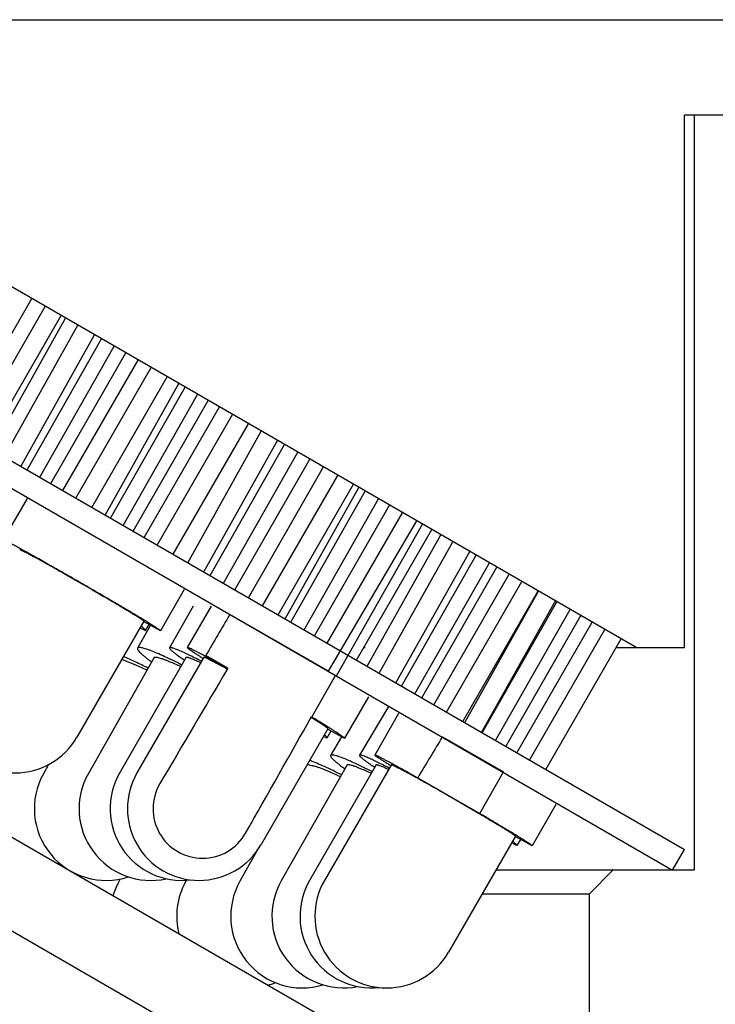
# Model space of a CAD drawing. Header units: millimetres. Extents: x 45 to 253, y -17 to 279.
# Tile 11 of 13: x 190 to 205, y 240 to 261. Entities that reach past the tile are written whole.
import ezdxf
from ezdxf.enums import TextEntityAlignment as Align

# ---------------------------------------------------------------- set-up
doc = ezdxf.new("R2010")
doc.units = ezdxf.units.MM
doc.header["$LTSCALE"] = 23.1
doc.layers.get('0').update_dxf_attribs({"linetype": 'CONTINUOUS'})
doc.layers.add('00_COMPONENTS', color=7, linetype='CONTINUOUS')
doc.layers.add('51__DRAFT_DIMS', color=7, linetype='CONTINUOUS')
doc.styles.get("Standard").update_dxf_attribs({"font": 'simfang.ttf'})
doc.dimstyles.new('DIMSTYLE_3', dxfattribs={"dimtxt": 3, "dimasz": 3, "dimexe": 2.5, "dimexo": 0.5, "dimgap": 0.75, "dimtad": 1, "dimdsep": 46, "dimtxsty": 'STANDARD', "dimblk": '_FILLED', "dimblk1": '_FILLED', "dimblk2": '_FILLED', "dimcen": 0.09, "dimclrt": 3, "dimazin": 2, "dimtp": 0.2, "dimtm": 0.2, "dimtfac": 1, "dimtofl": 0, "dimtmove": 0, "dimatfit": 3, "dimldrblk": '_FILLED', "dimfxl": 1, "dimtolj": 1, "dimarcsym": 0})

# ---------------------------------------------------------------- blocks, each defined once
blk = doc.blocks.new('_FILLED')
at = {"color": 0, "linetype": 'ByBlock'}
blk.add_solid([(0, 0), (-1, 0.1667), (-1, -0.1667)], dxfattribs=at)
blk = doc.blocks.new('*D3')
at = {"layer": '51__DRAFT_DIMS', "color": 4}
for p, q in [((208.438, 260.569), (220.112, 260.569)), ((217.612, 260.569), (217.612, 248.069)), ((217.612, 235.569), (217.612, 248.069)), ((201.891, 235.569), (220.112, 235.569))]:
    blk.add_line(p, q, dxfattribs=at)
at = {"layer": '51__DRAFT_DIMS', "color": 4, "xscale": 3, "yscale": 3, "zscale": 3}
for p, rotation in [((217.612, 260.569), 90), ((217.612, 235.569), 270)]:
    blk.add_blockref('_FILLED', p, dxfattribs=dict(at, rotation=rotation))
at = {"layer": '51__DRAFT_DIMS', "color": 3}
blk.add_text('25', height=3, rotation=90, dxfattribs=at).set_placement((216.862, 248.069), align=Align.CENTER)

msp = doc.modelspace()

# ---------------------------------------------------------------- hatches: boundary and pattern name
h = msp.add_hatch()
h.set_pattern_fill('DEFAULT__12', color=4, scale=8.4, angle=45, style=0, pattern_type=0)
h.set_pattern_definition([(45, (0, 0), (-5.9397, 5.9397), [])])
edge = h.paths.add_edge_path()
edge.add_line((199.0716, 245.5611), (200.3473, 244.8248))
edge.add_line((199.8556, 243.9539), (200.3473, 244.8248))
edge.add_line((198.5527, 244.7059), (199.8556, 243.9539))
edge.add_line((199.0716, 245.5611), (198.5527, 244.7059))

# ---------------------------------------------------------------- linework, layer by layer
at = {"layer": '00_COMPONENTS', "color": 7}
for p, q in [((50.3385, 260.5688), (208.5389, 260.5688)), ((203.1385, 247.4218), (183.1385, 258.9688)), ((208.1385, 258.5688), (204.1385, 258.5688)), ((204.1385, 247.4218), (204.1385, 258.5688)), ((204.3385, 258.5688), (204.3385, 242.7688)), ((180.1385, 257.0582), (204.1385, 243.2018)), ((179.8885, 256.6252), (203.8885, 242.7688)), ((188.9034, 251.9977), (190.4794, 254.7305)), ((189.1815, 251.8372), (190.7574, 254.5699)), ((189.5134, 251.6455), (191.0894, 254.3783)), ((189.6421, 251.5713), (191.1823, 254.3246)), ((189.9001, 251.4223), (191.4404, 254.1757)), ((190.2479, 251.2215), (191.7882, 253.9749)), ((190.379, 251.1458), (191.9374, 253.8887)), ((190.6421, 250.9939), (192.2005, 253.7368)), ((190.8735, 250.8603), (192.444, 253.5962)), ((191.1267, 250.7141), (192.7033, 253.4465)), ((191.4012, 250.5556), (192.9778, 253.288)), ((191.7361, 250.3623), (193.3127, 253.0947)), ((192.0147, 250.2015), (193.5549, 252.9548)), ((192.1261, 250.1371), (193.6845, 252.88)), ((192.3892, 249.9852), (193.9476, 252.7281)), ((192.5987, 249.8643), (194.1692, 252.6002)), ((192.8279, 249.7319), (194.4044, 252.4643)), ((193.1024, 249.5734), (194.679, 252.3059)), ((193.4373, 249.3801), (195.0138, 252.1125)), ((193.7402, 249.2052), (195.2803, 251.9587)), ((194.076, 249.0113), (195.616, 251.7648)), ((194.2096, 248.9342), (195.7669, 251.6777)), ((194.4877, 248.7737), (196.045, 251.5172)), ((194.7268, 248.6356), (196.296, 251.3722)), ((195.0098, 248.4722), (196.579, 251.2089)), ((195.3077, 248.3002), (196.8835, 251.0331)), ((195.6309, 248.1137), (197.2067, 250.8465)), ((195.7816, 248.0266), (197.3216, 250.7801)), ((195.8959, 247.9606), (197.4532, 250.7041)), ((190.3764, 250.5462), (189.8767, 249.6802)), ((196.174, 247.8001), (197.7313, 250.5436)), ((196.3918, 247.6743), (197.961, 250.4109)), ((196.6612, 247.5188), (198.237, 250.2516)), ((196.6829, 246.9343), (198.5363, 250.0788)), ((196.854, 246.8355), (198.6544, 250.0106)), ((199.5585, 237.9707), (178.8385, 249.9334)), ((197.2726, 247.1658), (198.8484, 249.8986)), ((197.4938, 247.0381), (199.0396, 249.7882)), ((197.7445, 246.8934), (199.2903, 249.6435)), ((198.0976, 246.6895), (199.6434, 249.4396)), ((198.2173, 246.6204), (199.7781, 249.3618)), ((198.4953, 246.4598), (200.0562, 249.2013)), ((198.6403, 246.3761), (200.2113, 249.1118)), ((198.8918, 246.231), (200.4681, 248.9635)), ((199.1573, 246.0776), (200.7337, 248.8102)), ((199.3905, 236.1047), (177.8885, 248.5189)), ((193.6678, 248.6471), (193.1681, 247.7811)), ((199.4994, 245.8802), (201.0757, 248.6127)), ((199.5382, 245.8577), (201.0841, 248.6079)), ((199.8913, 245.6539), (201.4372, 248.404)), ((199.9037, 245.6467), (201.4645, 248.3882)), ((193.8541, 248.2917), (193.3575, 247.4257)), ((194.2293, 248.2957), (193.7299, 247.4297)), ((194.6207, 248.1195), (194.623, 248.1235)), ((196.6829, 246.9343), (194.623, 248.1235)), ((200.1817, 245.4862), (201.7426, 248.2277)), ((200.3982, 245.3612), (201.9692, 248.0968)), ((192.8216, 247.981), (191.4225, 245.5561)), ((192.9592, 247.8946), (192.689, 247.4185)), ((193.1671, 247.7806), (192.817, 247.9726)), ((192.9258, 247.913), (192.8521, 247.7847)), ((200.6293, 245.2278), (202.2056, 247.9603)), ((192.8516, 247.784), (192.7395, 247.8387)), ((192.8516, 247.784), (192.8521, 247.7847)), ((193.1671, 247.7806), (193.1681, 247.7811)), ((200.8948, 245.0745), (202.4712, 247.807)), ((201.2368, 244.877), (202.8131, 247.6094)), ((197.4517, 247.4218), (197.4202, 247.4218)), ((204.1385, 247.4218), (202.7049, 247.4218)), ((193.0369, 247.2211), (191.6605, 244.7962)), ((193.7045, 247.2268), (192.3141, 244.8019)), ((194.0764, 247.2299), (192.6782, 244.805)), ((194.1106, 247.2448), (194.1097, 247.2452)), ((194.5788, 246.9943), (194.1178, 247.2604)), ((194.5702, 246.9789), (194.5678, 246.9802)), ((196.8305, 246.8491), (196.3372, 245.9792)), ((196.8305, 246.8491), (196.854, 246.8355)), ((197.5212, 246.3975), (197.0219, 245.5315)), ((197.9395, 246.1923), (197.3346, 245.1768)), ((198.1547, 246.0461), (197.6551, 245.18)), ((196.3339, 245.9734), (196.3276, 245.9772)), ((196.3372, 245.9792), (196.3307, 245.9829)), ((196.6753, 245.7313), (195.2771, 243.3064)), ((196.7377, 245.6814), (196.654, 245.5355)), ((197.0165, 245.5309), (196.6685, 245.7187)), ((196.649, 245.5318), (196.5797, 245.5655)), ((196.649, 245.5318), (196.654, 245.5355)), ((196.9551, 245.564), (196.7312, 245.1707)), ((199.0716, 245.5611), (200.3473, 244.8248)), ((190.829, 244.9823), (190.7204, 244.7879)), ((197.0788, 244.9728), (195.6982, 242.5479)), ((197.6815, 244.9776), (196.289, 242.5527)), ((198.0016, 244.9802), (196.6027, 242.5553)), ((197.9823, 244.9647), (197.9893, 244.9605)), ((199.8556, 243.9539), (200.3473, 244.8248)), ((198.5682, 244.6921), (198.5504, 244.7022)), ((198.5527, 244.7059), (199.8556, 243.9539)), ((201.4462, 244.1472), (200.9466, 243.2812)), ((200.6001, 243.4811), (199.2013, 241.0562)), ((200.9466, 243.2812), (200.5953, 243.4721)), ((200.7036, 243.4132), (200.6305, 243.2859)), ((195.1814, 243.1609), (194.8328, 242.5407)), ((200.6305, 243.2859), (200.5189, 243.3402)), ((203.8885, 242.7688), (204.1385, 243.2018)), ((204.3385, 242.7688), (200.1892, 242.7688)), ((202.1385, 242.2688), (202.6385, 242.7688)), ((192.3294, 242.5863), (192.2932, 242.5194)), ((193.7116, 242.559), (193.6963, 242.5313)), ((202.1385, 242.2688), (199.9008, 242.2688)), ((202.1385, 242.2688), (202.1385, 238.0688))]:
    msp.add_line(p, q, dxfattribs=at)
at = {"layer": '00_COMPONENTS', "color": 4}
msp.add_line((194.9518, 243.5232), (194.9426, 243.5288), dxfattribs=at)
at = {"layer": '00_COMPONENTS', "color": 7}
for centre, radius, start, end in [((191.5013, 244.6879), 2.6316, 69.37893, 71.02505), ((190.1233, 246.3057), 1.5, 150.01584, 330.01584), ((183.3228, 226.5264), 23.341, 61.199, 61.61632), ((193.6153, 244.0557), 1.5, 150.16998, 276.91145), ((193.9777, 244.0557), 1.5, 150.03124, 330.03124), ((184.2009, 218.9887), 29.437, 60.83626, 61.41869), ((192.0295, 244.0557), 1.5, 150.78178, 288.14683), ((192.965, 244.0557), 1.5, 150.41999, 282.49876), ((194.0503, 244.0557), 1.0365, 149.50294, 330.50398), ((190.8131, 244.0557), 1.5, 293.24116, 293.89438), ((195.0092, 241.8057), 1.5, 151.07392, 194.27103), ((196.1404, 241.8057), 1.5, 150.65904, 286.66843), ((197.0017, 241.8057), 1.5, 150.34539, 281.28853), ((197.5897, 241.8057), 1.5, 150.1324, 275.96641), ((197.902, 241.8057), 1.5, 150.01966, 330.01966), ((193.6126, 241.8057), 1.5, 151.59073, 163.41893), ((195.0092, 241.8057), 1.5, 285.7517, 292.13967)]:
    msp.add_arc(centre, radius, start, end, dxfattribs=at)
for centre, major_axis, ratio, start_param, end_param in [((129.1385, 131.6095), (113.752, 197.0517), 0.0083506, 0.9429969, 0.9483923), ((129.1385, 131.6095), (89.8042, 155.5671), 0.0083506, 0.7400215, 0.7628558), ((129.1385, 131.6095), (89.8042, 155.5671), 0.0083506, -0.7628558, -0.7400215), ((129.1385, 122.6095), (80.1533, 138.8686), 0.0118498, 6.7735517, 6.7866356)]:
    msp.add_ellipse(centre, major_axis=major_axis, ratio=ratio, start_param=start_param, end_param=end_param, dxfattribs=at)
for points, knots in [([(193.1681, 247.7811), (193.1683, 247.7814), (193.168, 247.7825), (193.1659, 247.7849), (193.1607, 247.7896), (193.1516, 247.7966), (193.1386, 247.806), (193.1217, 247.8175), (193.101, 247.8313), (193.0764, 247.8473), (193.0482, 247.8654), (193.0162, 247.8856), (192.9665, 247.9166), (192.8959, 247.9602), (192.8013, 248.0178), (192.6944, 248.0823), (192.5762, 248.153), (192.4479, 248.2293), (192.3107, 248.3104), (192.1139, 248.4262), (191.8561, 248.5768), (191.5395, 248.7602), (191.2222, 248.9425), (190.9628, 249.0904), (190.7641, 249.2028), (190.6252, 249.281), (190.4949, 249.3539), (190.3745, 249.4208), (190.2652, 249.4811), (190.168, 249.5341), (190.0949, 249.5735), (190.0432, 249.6009), (190.0097, 249.6185), (189.9799, 249.6339), (189.9538, 249.6472), (189.9315, 249.6582), (189.913, 249.6671), (189.8984, 249.6737), (189.8878, 249.6781), (189.8812, 249.6802), (189.878, 249.6807), (189.8769, 249.6804), (189.8767, 249.6802)], [0, 0, 0, 0, 0.000266, 0.0007679, 0.0026238, 0.0056573, 0.0098726, 0.0152625, 0.0218171, 0.0295213, 0.0383562, 0.0483022, 0.0593354, 0.0845536, 0.1137698, 0.1467039, 0.1830379, 0.2224233, 0.264481, 0.3088056, 0.4025327, 0.500004, 0.5974751, 0.6912017, 0.7355261, 0.7775834, 0.816968, 0.8533018, 0.8862352, 0.9154506, 0.9406683, 0.9517009, 0.9616469, 0.9704814, 0.9781849, 0.9847394, 0.9901288, 0.9943434, 0.997377, 0.9992326, 0.9997342, 1, 1, 1, 1]), ([(190.2232, 249.4802), (190.2235, 249.4808), (190.2261, 249.4804), (190.2298, 249.4793), (190.2366, 249.4767), (190.2453, 249.4729), (190.2566, 249.4676), (190.2702, 249.4611), (190.2861, 249.4532), (190.3119, 249.4401), (190.3495, 249.4204), (190.4011, 249.393), (190.461, 249.3607), (190.5035, 249.3374), (190.5261, 249.3251)], [0, 0, 0, 0, 0.005266, 0.0178688, 0.0383645, 0.0668084, 0.1031884, 0.1474649, 0.1995529, 0.2593538, 0.4016773, 0.5734385, 0.7734459, 1, 1, 1, 1]), ([(192.8216, 247.981), (192.8219, 247.9814), (192.8207, 247.9832), (192.8184, 247.9854), (192.814, 247.9891), (192.8079, 247.9938), (192.7998, 247.9996), (192.7854, 248.0095), (192.7627, 248.0246), (192.73, 248.0457), (192.6902, 248.0707), (192.6435, 248.0997), (192.5902, 248.1324), (192.5307, 248.1687), (192.4652, 248.2082), (192.3942, 248.2508), (192.2897, 248.3131), (192.1486, 248.3967), (191.969, 248.5022), (191.7789, 248.6131), (191.5828, 248.7268), (191.3853, 248.8406), (191.1327, 248.9852), (190.847, 249.1471), (190.6259, 249.2703), (190.5261, 249.3251)], [0, 0, 0, 0, 0.0005666, 0.0018676, 0.003973, 0.0068926, 0.0106254, 0.0151679, 0.0266614, 0.0413089, 0.0590277, 0.0797138, 0.103247, 0.1294889, 0.1582857, 0.1894684, 0.2228534, 0.2954345, 0.3743249, 0.4576719, 0.5435178, 0.6298464, 0.7146299, 0.8716791, 1, 1, 1, 1]), ([(192.8521, 247.7847), (192.853, 247.7862), (192.8531, 247.7892), (192.8517, 247.7932), (192.849, 247.7986), (192.8431, 247.8065), (192.8334, 247.8172), (192.8204, 247.8297), (192.7969, 247.8506), (192.777, 247.8665), (192.7626, 247.8777)], [0, 0, 0, 0, 0.0379141, 0.0633457, 0.0945553, 0.1762184, 0.2851312, 0.4219241, 0.5867439, 1, 1, 1, 1]), ([(192.689, 247.4185), (192.6878, 247.4164), (192.6863, 247.4111), (192.6874, 247.4021), (192.6911, 247.3918), (192.6977, 247.38), (192.7069, 247.3667), (192.7242, 247.3455), (192.753, 247.3157), (192.7961, 247.2762), (192.8496, 247.2312), (192.9133, 247.1811), (192.9595, 247.1465), (192.9841, 247.1284)], [0, 0, 0, 0, 0.0173554, 0.0377806, 0.0632373, 0.0947375, 0.1327922, 0.1776472, 0.2880935, 0.4262496, 0.5915813, 0.783217, 1, 1, 1, 1]), ([(193.6134, 247.0684), (193.4928, 247.129), (193.3206, 247.2126), (193.1019, 247.3094), (192.9864, 247.3564), (192.9055, 247.3861), (192.8544, 247.4031), (192.8099, 247.4162), (192.7721, 247.4252), (192.7449, 247.4296), (192.7265, 247.4307), (192.7095, 247.4304), (192.6937, 247.4268), (192.689, 247.4185)], [0, 0, 0, 0, 0.4042565, 0.5734063, 0.7166042, 0.7777264, 0.8315473, 0.8778834, 0.9166342, 0.9477876, 0.960573, 0.971562, 1, 1, 1, 1]), ([(193.3575, 247.4257), (193.3556, 247.4225), (193.358, 247.4146), (193.3637, 247.4058), (193.3714, 247.3961), (193.3818, 247.3851), (193.3949, 247.3725), (193.4108, 247.3584), (193.4371, 247.3362), (193.4768, 247.3051), (193.5568, 247.2458), (193.6229, 247.2), (193.6704, 247.1679)], [0, 0, 0, 0, 0.0273111, 0.0499138, 0.0795649, 0.1165372, 0.1609185, 0.2127213, 0.2719231, 0.412234, 0.5810851, 1, 1, 1, 1]), ([(194.026, 247.1427), (193.9785, 247.1671), (193.8882, 247.2128), (193.7601, 247.2758), (193.6479, 247.3287), (193.5646, 247.3657), (193.5069, 247.3896), (193.4708, 247.4037), (193.4396, 247.4148), (193.4134, 247.4231), (193.3921, 247.4284), (193.3775, 247.4306), (193.3684, 247.4306), (193.3625, 247.4298), (193.3586, 247.4277), (193.3575, 247.4257)], [0, 0, 0, 0, 0.2187844, 0.4145034, 0.5847176, 0.727332, 0.7877466, 0.8406608, 0.8859471, 0.9235072, 0.9533268, 0.9755085, 0.9838576, 0.9905303, 1, 1, 1, 1]), ([(193.7299, 247.4297), (193.7295, 247.429), (193.7307, 247.4261), (193.7341, 247.4224), (193.7403, 247.4165), (193.7491, 247.4094), (193.7607, 247.4005), (193.7815, 247.3854), (193.8142, 247.3628), (193.8615, 247.3314), (193.9191, 247.2942), (193.9866, 247.2514), (194.0349, 247.2213), (194.0606, 247.2053)], [0, 0, 0, 0, 0.0063417, 0.0193665, 0.04004, 0.0685396, 0.1048914, 0.1490578, 0.2606017, 0.4025016, 0.5738329, 0.773442, 1, 1, 1, 1]), ([(194.1097, 247.2453), (194.0815, 247.2604), (194.0285, 247.2886), (193.9538, 247.3278), (193.8894, 247.3608), (193.8357, 247.3876), (193.7977, 247.4057), (193.7729, 247.4168), (193.7586, 247.4227), (193.7474, 247.427), (193.7388, 247.4296), (193.7337, 247.4308), (193.7304, 247.4305), (193.7299, 247.4297)], [0, 0, 0, 0, 0.2262291, 0.425741, 0.5971283, 0.7391616, 0.8508658, 0.8951024, 0.9315125, 0.9600545, 0.9807442, 0.9937487, 1, 1, 1, 1]), ([(192.9108, 246.9991), (192.8214, 247.0437), (192.6503, 247.1268), (192.4769, 247.2049), (192.394, 247.2404)], [0, 0, 0, 0, 0.5253505, 1, 1, 1, 1]), ([(192.8841, 246.9521), (192.8031, 246.991), (192.6526, 247.0607), (192.4993, 247.1242), (192.4281, 247.1509)], [0, 0, 0, 0, 0.5415923, 1, 1, 1, 1]), ([(193.0369, 247.2211), (193.0379, 247.2228), (193.0412, 247.2262), (193.0483, 247.2291), (193.0576, 247.2306), (193.0692, 247.2307), (193.0832, 247.2294), (193.1067, 247.2255), (193.1419, 247.2168), (193.1907, 247.2015), (193.2482, 247.1808), (193.314, 247.1549), (193.3603, 247.1354), (193.3848, 247.1248)], [0, 0, 0, 0, 0.016641, 0.0365131, 0.0616159, 0.0929258, 0.1309141, 0.1758135, 0.2865787, 0.4252027, 0.5910561, 0.7831666, 1, 1, 1, 1]), ([(193.5918, 247.0303), (193.5734, 247.0391), (193.5049, 247.0715), (193.4358, 247.1028), (193.3848, 247.1248)], [0, 0, 0, 0, 0.2684698, 1, 1, 1, 1]), ([(193.7045, 247.2267), (193.706, 247.2293), (193.7124, 247.2309), (193.7208, 247.2305), (193.7306, 247.229), (193.7424, 247.2262), (193.7627, 247.2204), (193.7933, 247.2097), (193.8362, 247.1928), (193.9096, 247.1613), (193.9681, 247.1341), (194.0095, 247.1142)], [0, 0, 0, 0, 0.0271804, 0.0497632, 0.0794113, 0.1163801, 0.1607713, 0.2718208, 0.4121614, 0.5810362, 1, 1, 1, 1]), ([(194.0764, 247.2299), (194.0768, 247.2306), (194.0798, 247.2307), (194.0844, 247.2296), (194.0921, 247.2271), (194.1023, 247.2231), (194.1151, 247.2176), (194.1375, 247.2074), (194.1719, 247.1908), (194.2204, 247.1664), (194.2784, 247.1363), (194.3456, 247.1008), (194.3933, 247.0752), (194.4186, 247.0615)], [0, 0, 0, 0, 0.0060442, 0.0190108, 0.0397642, 0.0684272, 0.1049953, 0.1494309, 0.2615695, 0.4039496, 0.5754582, 0.774761, 1, 1, 1, 1]), ([(194.5758, 246.9896), (194.5328, 247.0136), (194.3782, 247.0995), (194.2231, 247.1845), (194.1106, 247.2448)], [0, 0, 0, 0, 0.2785053, 1, 1, 1, 1]), ([(196.6753, 245.7313), (196.6758, 245.732), (196.6741, 245.735), (196.6705, 245.7386), (196.6636, 245.7447), (196.654, 245.7522), (196.6414, 245.7615), (196.6259, 245.7724), (196.6074, 245.785), (196.5772, 245.8051), (196.5326, 245.8341), (196.471, 245.8732), (196.3992, 245.9179), (196.348, 245.9494), (196.3208, 245.966)], [0, 0, 0, 0, 0.0058934, 0.0188588, 0.0396776, 0.0684517, 0.1051801, 0.1498015, 0.2022169, 0.2623202, 0.4050395, 0.5766527, 0.7755821, 1, 1, 1, 1]), ([(197.0219, 245.5315), (197.0221, 245.532), (197.0218, 245.5337), (197.0188, 245.5378), (197.0112, 245.545), (196.9976, 245.5559), (196.9782, 245.5702), (196.953, 245.5878), (196.9221, 245.6087), (196.8856, 245.6328), (196.8436, 245.6599), (196.7963, 245.6901), (196.7233, 245.7361), (196.62, 245.8001), (196.4828, 245.8838), (196.3853, 245.9425), (196.3339, 245.9734)], [0, 0, 0, 0, 0.002044, 0.0056518, 0.0187388, 0.0399928, 0.0694413, 0.1070188, 0.1525978, 0.206032, 0.2671262, 0.3356652, 0.4114048, 0.5833595, 0.7805083, 1, 1, 1, 1]), ([(196.654, 245.5355), (196.6556, 245.5382), (196.6543, 245.5447), (196.65, 245.5522), (196.6415, 245.5638), (196.6251, 245.5809), (196.61, 245.5947), (196.601, 245.6024)], [0, 0, 0, 0, 0.1076089, 0.1918544, 0.3008488, 0.5970795, 1, 1, 1, 1]), ([(197.0165, 245.5309), (197.0177, 245.5307), (197.0194, 245.5304), (197.0215, 245.5309), (197.0219, 245.5315)], [0, 0, 0, 0, 0.6511025, 1, 1, 1, 1]), ([(196.9604, 244.7652), (196.8414, 244.8248), (196.6685, 244.9082), (196.445, 245.0074), (196.342, 245.05), (196.293, 245.0692)], [0, 0, 0, 0, 0.5442574, 0.7849328, 1, 1, 1, 1]), ([(196.7312, 245.1707), (196.7301, 245.1687), (196.7288, 245.1637), (196.7302, 245.1553), (196.7343, 245.1456), (196.7412, 245.1344), (196.7507, 245.1217), (196.7684, 245.1013), (196.7977, 245.0723), (196.8413, 245.0338), (196.8954, 244.9898), (196.9595, 244.9406), (197.006, 244.9066), (197.0308, 244.8887)], [0, 0, 0, 0, 0.0159723, 0.0352918, 0.0599574, 0.0909251, 0.1286526, 0.1733477, 0.283884, 0.4225741, 0.5888137, 0.7816858, 1, 1, 1, 1]), ([(197.598, 244.8326), (197.5382, 244.8629), (197.4239, 244.9196), (197.2606, 244.9973), (197.1158, 245.0623), (197.0076, 245.1074), (196.932, 245.1361), (196.8843, 245.1526), (196.8429, 245.1654), (196.8078, 245.1745), (196.7826, 245.1791), (196.7655, 245.1806), (196.7501, 245.1808), (196.7354, 245.1781), (196.7312, 245.1707)], [0, 0, 0, 0, 0.2136705, 0.4068044, 0.5762825, 0.7194127, 0.7803961, 0.8340234, 0.8801226, 0.9185942, 0.9494192, 0.9620155, 0.9727919, 1, 1, 1, 1]), ([(197.3346, 245.1768), (197.3329, 245.1738), (197.3358, 245.1664), (197.3416, 245.1583), (197.3496, 245.1491), (197.3603, 245.1385), (197.3737, 245.1263), (197.3898, 245.1126), (197.4164, 245.0911), (197.4565, 245.0607), (197.5125, 245.0203), (197.5785, 244.9745), (197.626, 244.9425), (197.6514, 244.9256)], [0, 0, 0, 0, 0.0253532, 0.0474676, 0.0768208, 0.1136184, 0.1579349, 0.2097697, 0.2690703, 0.4097734, 0.5792473, 0.7764229, 1, 1, 1, 1]), ([(197.9579, 244.9052), (197.9133, 244.9283), (197.8287, 244.9717), (197.7087, 245.0314), (197.6038, 245.0817), (197.5262, 245.1171), (197.4725, 245.14), (197.439, 245.1536), (197.4101, 245.1644), (197.3858, 245.1725), (197.3662, 245.1779), (197.3528, 245.1804), (197.3445, 245.1807), (197.3392, 245.1802), (197.3356, 245.1785), (197.3346, 245.1768)], [0, 0, 0, 0, 0.2200856, 0.4165206, 0.5870131, 0.7296035, 0.7899257, 0.8427061, 0.887817, 0.9251772, 0.9547483, 0.9766188, 0.9847743, 0.991207, 1, 1, 1, 1]), ([(197.6551, 245.18), (197.6547, 245.1794), (197.6563, 245.1768), (197.6596, 245.1736), (197.6659, 245.1682), (197.6747, 245.1615), (197.6862, 245.1531), (197.7004, 245.1432), (197.7173, 245.1317), (197.745, 245.1134), (197.786, 245.0869), (197.8428, 245.0509), (197.9094, 245.0095), (197.957, 244.9802), (197.9823, 244.9647)], [0, 0, 0, 0, 0.0056272, 0.0183333, 0.0388366, 0.0672292, 0.1035113, 0.147655, 0.199594, 0.259242, 0.4012952, 0.5728888, 0.7729035, 1, 1, 1, 1]), ([(198.5504, 244.7022), (198.4867, 244.738), (198.365, 244.8062), (198.1921, 244.9023), (198.0602, 244.9748), (197.9656, 245.0261), (197.9037, 245.0593), (197.8483, 245.0887), (197.7995, 245.1142), (197.7577, 245.1356), (197.723, 245.1529), (197.6985, 245.1646), (197.6826, 245.1717), (197.6734, 245.1755), (197.6663, 245.1783), (197.6608, 245.18), (197.6575, 245.1807), (197.6554, 245.1805), (197.6551, 245.18)], [0, 0, 0, 0, 0.2158714, 0.4117464, 0.5840259, 0.6603093, 0.7295472, 0.7914191, 0.8456439, 0.8919748, 0.9302019, 0.9601613, 0.971999, 0.9817308, 0.9893544, 0.9948767, 0.9983413, 1, 1, 1, 1]), ([(196.242, 244.9806), (196.2563, 244.9803), (196.2893, 244.976), (196.3444, 244.9631), (196.4115, 244.9428), (196.4598, 244.9259), (196.4858, 244.9163)], [0, 0, 0, 0, 0.1693599, 0.393112, 0.6707512, 1, 1, 1, 1]), ([(196.9352, 244.7211), (196.8545, 244.7599), (196.7061, 244.8285), (196.555, 244.8908), (196.4858, 244.9163)], [0, 0, 0, 0, 0.5486098, 1, 1, 1, 1]), ([(197.0788, 244.9728), (197.0797, 244.9744), (197.0829, 244.9774), (197.0897, 244.9798), (197.0987, 244.9808), (197.1101, 244.9804), (197.1238, 244.9786), (197.147, 244.9741), (197.1817, 244.9645), (197.2299, 244.9483), (197.2869, 244.9267), (197.3522, 244.8999), (197.3982, 244.8799), (197.4226, 244.869)], [0, 0, 0, 0, 0.0153133, 0.0341415, 0.0585092, 0.0893303, 0.1270222, 0.171781, 0.2826445, 0.421776, 0.5884811, 0.7817451, 1, 1, 1, 1]), ([(197.5777, 244.7972), (197.5641, 244.8037), (197.5126, 244.8282), (197.4608, 244.852), (197.4226, 244.869)], [0, 0, 0, 0, 0.2650713, 1, 1, 1, 1]), ([(197.6815, 244.9776), (197.6827, 244.9798), (197.6882, 244.9809), (197.6952, 244.9804), (197.7035, 244.979), (197.7136, 244.9765), (197.7309, 244.9714), (197.757, 244.962), (197.7937, 244.9473), (197.8568, 244.9199), (197.907, 244.8963), (197.9427, 244.8791)], [0, 0, 0, 0, 0.0262966, 0.0485711, 0.0779532, 0.1146984, 0.1588967, 0.2696248, 0.4098625, 0.5789689, 1, 1, 1, 1]), ([(198.0016, 244.9802), (198.0018, 244.9807), (198.0043, 244.9806), (198.0079, 244.9796), (198.0142, 244.9774), (198.0224, 244.9739), (198.0329, 244.9693), (198.0456, 244.9633), (198.0604, 244.9561), (198.0843, 244.9442), (198.1194, 244.9263), (198.1674, 244.9011), (198.2231, 244.8714), (198.2627, 244.8499), (198.2837, 244.8385)], [0, 0, 0, 0, 0.0056028, 0.0183126, 0.0388213, 0.0672258, 0.1035356, 0.1477118, 0.1996771, 0.2593475, 0.4014311, 0.5730488, 0.7731026, 1, 1, 1, 1]), ([(199.8505, 243.9449), (199.6284, 244.0757), (199.1947, 244.3275), (198.7586, 244.5753), (198.5458, 244.694)], [0, 0, 0, 0, 0.5139967, 1, 1, 1, 1]), ([(200.6001, 243.4811), (200.6004, 243.4815), (200.5996, 243.4831), (200.5975, 243.4852), (200.5938, 243.4886), (200.5885, 243.4928), (200.5816, 243.498), (200.5691, 243.5069), (200.5494, 243.5203), (200.521, 243.539), (200.4864, 243.5612), (200.4457, 243.5869), (200.3991, 243.6159), (200.3469, 243.648), (200.2669, 243.6968), (200.1551, 243.7642), (200.0082, 243.8518), (199.9047, 243.913), (199.8505, 243.9449)], [0, 0, 0, 0, 0.0016293, 0.005111, 0.0106791, 0.0183765, 0.0282099, 0.0401714, 0.0704294, 0.109024, 0.1557557, 0.2103987, 0.272668, 0.3422524, 0.418793, 0.591149, 0.7862142, 1, 1, 1, 1]), ([(200.9466, 243.2812), (200.947, 243.2818), (200.9456, 243.2842), (200.9426, 243.2872), (200.9369, 243.2921), (200.929, 243.2983), (200.9186, 243.3059), (200.9058, 243.3149), (200.8907, 243.3253), (200.8657, 243.3419), (200.8288, 243.366), (200.7775, 243.3986), (200.7174, 243.4361), (200.6489, 243.4785), (200.5722, 243.5253), (200.488, 243.5764), (200.3967, 243.6314), (200.2624, 243.7118), (200.0811, 243.8193), (199.9324, 243.9069), (199.8548, 243.9523)], [0, 0, 0, 0, 0.0016169, 0.0051672, 0.010854, 0.018711, 0.0287425, 0.0409373, 0.0552801, 0.0717543, 0.1109984, 0.1584378, 0.2137957, 0.2767409, 0.3468993, 0.423852, 0.5071384, 0.596262, 0.7898531, 1, 1, 1, 1]), ([(200.6305, 243.2859), (200.6309, 243.2876), (200.6299, 243.2921), (200.6258, 243.2991), (200.6189, 243.3078), (200.604, 243.3233), (200.5776, 243.3466), (200.5538, 243.3655), (200.5399, 243.3762)], [0, 0, 0, 0, 0.0404674, 0.1012874, 0.1864178, 0.2971541, 0.5966697, 1, 1, 1, 1])]:
    msp.add_open_spline(points, degree=3, knots=knots, dxfattribs=at)

# ---------------------------------------------------------------- dimensions: what is measured, and where the dimension line sits
at = {"layer": '51__DRAFT_DIMS', "color": 4}
dim = msp.add_linear_dim(base=(217.612, 235.5688), p1=(207.9385, 260.5688), p2=(201.3905, 235.5688), angle=270, dimstyle='DIMSTYLE_3', dxfattribs=at)
dim.commit()
dim.dimension.update_dxf_attribs({"geometry": '*D3', "text_midpoint": (217.612, 248.0131), "dimtype": 160})

doc.saveas('drawing.dxf')
